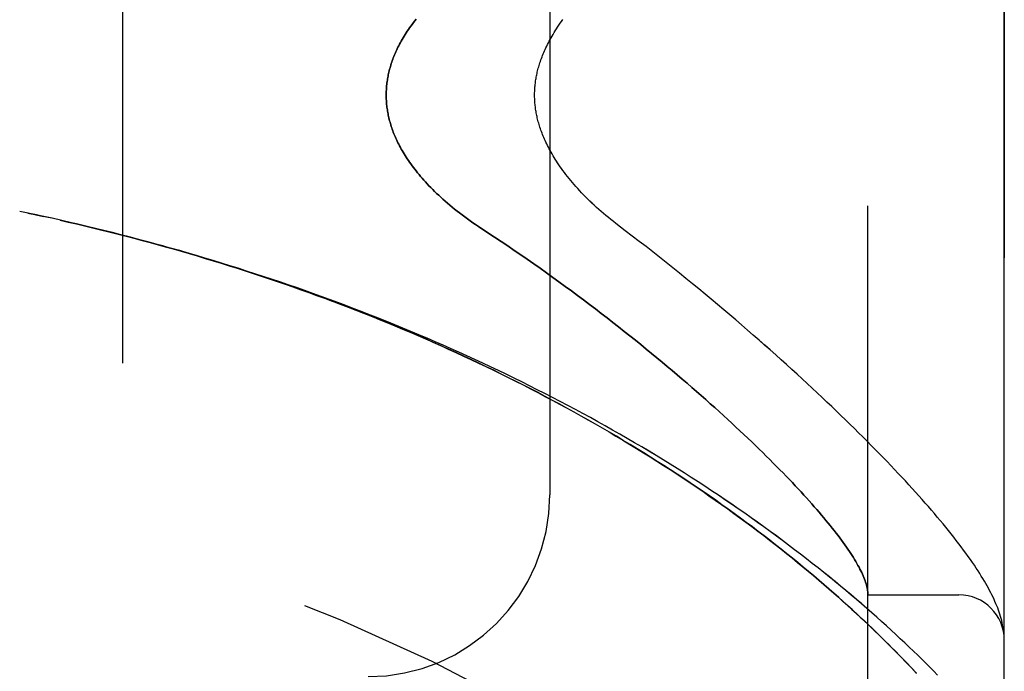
# Model space of a CAD drawing. Header units: inches. Extents: x 0 to 212, y 0 to 138.
# Tile 254 of 256: x 110.905 to 112.259, y 75.122 to 76.018. Entities that reach past the tile are written whole.
import ezdxf

# ---------------------------------------------------------------- set-up
doc = ezdxf.new("R2010")
doc.units = ezdxf.units.IN
doc.header["$LTSCALE"] = 11.6875
doc.header["$MEASUREMENT"] = 0
doc.linetypes.add('HIDDEN', pattern=[0.2, 0.1, -0.1])
doc.layers.add('LEFTHAND_DOOR_ASSEMBLY', color=7, linetype='CONTINUOUS')
doc.layers.add('RIGHTHAND_DOOR_ASSEMBLY', color=7, linetype='CONTINUOUS')

msp = doc.modelspace()

# ---------------------------------------------------------------- linework, layer by layer
at = {"layer": 'LEFTHAND_DOOR_ASSEMBLY', "color": 8, "linetype": 'HIDDEN'}
for p, q in [((112.0713, 74.5934), (112.0713, 77.2359)), ((112.2588, 74.9697), (112.2588, 76.8597)), ((111.0463, 76.7147), (111.0463, 75.1147)), ((111.6338, 76.4647), (111.6338, 75.3647)), ((110.9163, 75.7522), (110.9048, 75.7546)), ((110.9279, 75.7498), (110.9159, 75.7523)), ((112.0713, 75.2272), (112.1963, 75.2272)), ((112.258, 75.177), (112.2578, 75.1781)), ((112.2581, 75.1763), (112.258, 75.177)), ((112.2581, 75.1756), (112.2581, 75.1763)), ((112.2583, 75.1739), (112.2583, 75.1746)), ((112.2584, 75.1732), (112.2583, 75.1739)), ((112.2585, 75.1725), (112.2584, 75.1732)), ((112.2585, 75.1719), (112.2585, 75.1725)), ((112.2586, 75.1712), (112.2585, 75.1719)), ((112.1163, 75.1421), (112.1083, 75.1503)), ((112.1239, 75.1343), (112.1163, 75.1421)), ((112.1312, 75.1266), (112.1239, 75.1343)), ((112.1381, 75.1192), (112.1312, 75.1266))]:
    msp.add_line(p, q, dxfattribs=at)
for points in [[(111.45, 76.0192), (111.448, 76.0167), (111.4462, 76.0143), (111.4444, 76.0119), (111.4427, 76.0095), (111.441, 76.0071), (111.4394, 76.0048), (111.4378, 76.0025), (111.4363, 76.0002), (111.4349, 75.9979), (111.4335, 75.9956), (111.4321, 75.9934), (111.4308, 75.9911), (111.4296, 75.9889), (111.4284, 75.9867), (111.4272, 75.9846), (111.4261, 75.9824), (111.425, 75.9803), (111.424, 75.9782), (111.423, 75.9761), (111.422, 75.974), (111.4211, 75.9719), (111.4203, 75.9699), (111.4194, 75.9678), (111.4186, 75.9658), (111.4179, 75.9638), (111.4172, 75.9618), (111.4165, 75.9598), (111.4158, 75.9578), (111.4152, 75.9559), (111.4146, 75.9539), (111.4141, 75.952), (111.4135, 75.9501), (111.413, 75.9481), (111.4126, 75.9462), (111.4121, 75.9443), (111.4117, 75.9424), (111.4113, 75.9405), (111.411, 75.9387), (111.4107, 75.9368), (111.4104, 75.9349), (111.4101, 75.9331), (111.4098, 75.9312), (111.4096, 75.9294), (111.4094, 75.9275), (111.4093, 75.9257), (111.4091, 75.9238), (111.409, 75.922), (111.4089, 75.9202), (111.4089, 75.9183), (111.4088, 75.9165), (111.4088, 75.9147), (111.4088, 75.9128), (111.4089, 75.911), (111.4089, 75.9092), (111.409, 75.9073), (111.4091, 75.9055), (111.4093, 75.9037), (111.4094, 75.9018), (111.4096, 75.9), (111.4098, 75.8981), (111.4101, 75.8963), (111.4104, 75.8944), (111.4107, 75.8926), (111.411, 75.8907), (111.4113, 75.8888), (111.4117, 75.8869), (111.4121, 75.885), (111.4126, 75.8831), (111.413, 75.8812), (111.4135, 75.8793), (111.4141, 75.8774), (111.4146, 75.8754), (111.4152, 75.8735), (111.4158, 75.8715), (111.4165, 75.8695), (111.4172, 75.8675), (111.4179, 75.8656), (111.4186, 75.8635), (111.4194, 75.8615), (111.4203, 75.8595), (111.4211, 75.8574), (111.422, 75.8554), (111.423, 75.8533), (111.424, 75.8512), (111.425, 75.8491), (111.4261, 75.8469), (111.4272, 75.8448), (111.4284, 75.8426), (111.4296, 75.8404), (111.4308, 75.8382), (111.4321, 75.836), (111.4335, 75.8337), (111.4349, 75.8315), (111.4363, 75.8292), (111.4378, 75.8269), (111.4394, 75.8246), (111.441, 75.8222), (111.4427, 75.8199), (111.4444, 75.8175), (111.4462, 75.8151), (111.448, 75.8126), (111.45, 75.8102), (111.4519, 75.8077), (111.454, 75.8052), (111.4561, 75.8027), (111.4583, 75.8002), (111.4605, 75.7976), (111.4628, 75.7951), (111.4652, 75.7925), (111.4676, 75.7899), (111.4702, 75.7873), (111.4728, 75.7847), (111.4754, 75.782), (111.4782, 75.7794), (111.481, 75.7767), (111.4839, 75.774), (111.4869, 75.7713), (111.4899, 75.7686), (111.493, 75.7659), (111.4962, 75.7632), (111.4995, 75.7605), (111.5028, 75.7578), (111.5062, 75.7551), (111.5096, 75.7524), (111.5132, 75.7497), (111.5168, 75.747), (111.5204, 75.7443), (111.5241, 75.7417), (111.5279, 75.739), (111.5317, 75.7364), (111.5356, 75.7338), (111.5486, 75.7253)], [(111.7376, 75.728), (111.7246, 75.7379), (111.7212, 75.7406), (111.7177, 75.7433), (111.7143, 75.746), (111.711, 75.7488), (111.7077, 75.7516), (111.7044, 75.7545), (111.7012, 75.7573), (111.698, 75.7601), (111.6949, 75.763), (111.6919, 75.7659), (111.6889, 75.7687), (111.6859, 75.7716), (111.6831, 75.7745), (111.6803, 75.7774), (111.6775, 75.7802), (111.6749, 75.7831), (111.6723, 75.7859), (111.6697, 75.7887), (111.6673, 75.7916), (111.6649, 75.7944), (111.6625, 75.7972), (111.6603, 75.7999), (111.6581, 75.8027), (111.656, 75.8054), (111.6539, 75.8081), (111.6519, 75.8108), (111.65, 75.8135), (111.6481, 75.8161), (111.6463, 75.8187), (111.6446, 75.8213), (111.6429, 75.8238), (111.6413, 75.8263), (111.6398, 75.8288), (111.6383, 75.8312), (111.6369, 75.8336), (111.6356, 75.836), (111.6342, 75.8384), (111.633, 75.8407), (111.6318, 75.843), (111.6306, 75.8452), (111.6295, 75.8475), (111.6285, 75.8497), (111.6275, 75.8519), (111.6265, 75.854), (111.6256, 75.8562), (111.6247, 75.8583), (111.6239, 75.8603), (111.6231, 75.8624), (111.6223, 75.8644), (111.6216, 75.8664), (111.6209, 75.8683), (111.6202, 75.8703), (111.6196, 75.8722), (111.6191, 75.8741), (111.6185, 75.8759), (111.618, 75.8778), (111.6175, 75.8796), (111.617, 75.8814), (111.6166, 75.8832), (111.6162, 75.885), (111.6158, 75.8867), (111.6155, 75.8884), (111.6152, 75.8902), (111.6149, 75.8919), (111.6146, 75.8935), (111.6143, 75.8952), (111.6141, 75.8969), (111.6139, 75.8985), (111.6137, 75.9002), (111.6135, 75.9018), (111.6134, 75.9034), (111.6133, 75.9051), (111.6131, 75.9067), (111.6131, 75.9083), (111.613, 75.9099), (111.6129, 75.9115), (111.6129, 75.9131), (111.6129, 75.9147), (111.6129, 75.9163), (111.6129, 75.9179), (111.613, 75.9195), (111.6131, 75.9211), (111.6131, 75.9227), (111.6133, 75.9243), (111.6134, 75.9259), (111.6135, 75.9275), (111.6137, 75.9292), (111.6139, 75.9308), (111.6141, 75.9325), (111.6143, 75.9341), (111.6146, 75.9358), (111.6149, 75.9375), (111.6152, 75.9392), (111.6155, 75.9409), (111.6158, 75.9426), (111.6162, 75.9444), (111.6166, 75.9461), (111.617, 75.9479), (111.6175, 75.9497), (111.618, 75.9516), (111.6185, 75.9534), (111.6191, 75.9553), (111.6196, 75.9572), (111.6202, 75.9591), (111.6209, 75.961), (111.6216, 75.963), (111.6223, 75.965), (111.6231, 75.967), (111.6238, 75.969), (111.6247, 75.9711), (111.6256, 75.9732), (111.6265, 75.9753), (111.6275, 75.9775), (111.6285, 75.9796), (111.6295, 75.9819), (111.6306, 75.9841), (111.6318, 75.9864), (111.633, 75.9887), (111.6342, 75.991), (111.6356, 75.9933), (111.6369, 75.9957), (111.6383, 75.9981), (111.6398, 76.0006), (111.6413, 76.003), (111.6429, 76.0055), (111.6446, 76.0081), (111.6463, 76.0107), (111.6481, 76.0133), (111.65, 76.0159), (111.6519, 76.0185)], [(110.9493, 75.7451), (110.9382, 75.7475), (110.9271, 75.7499)], [(110.9511, 75.7447), (110.9395, 75.7472), (110.9279, 75.7498)], [(112.1671, 75.1168), (112.1619, 75.1221), (112.1565, 75.1275), (112.151, 75.133), (112.1454, 75.1385), (112.1397, 75.1441), (112.1339, 75.1497), (112.128, 75.1554), (112.122, 75.1611), (112.1158, 75.1669), (112.1095, 75.1728), (112.1032, 75.1786), (112.0967, 75.1845), (112.0901, 75.1905), (112.0834, 75.1965), (112.0766, 75.2025), (112.0697, 75.2086), (112.0626, 75.2147), (112.0555, 75.2208), (112.0483, 75.227), (112.0409, 75.2331), (112.0335, 75.2393), (112.0259, 75.2455), (112.0183, 75.2518), (112.0106, 75.258), (112.0027, 75.2643), (111.9948, 75.2705), (111.9868, 75.2768), (111.9787, 75.2831), (111.9705, 75.2893), (111.9622, 75.2956), (111.9538, 75.3019), (111.9454, 75.3082), (111.9368, 75.3144), (111.9282, 75.3207), (111.9195, 75.327), (111.9107, 75.3332), (111.9018, 75.3394), (111.8929, 75.3457), (111.8838, 75.3519), (111.8747, 75.3581), (111.8656, 75.3643), (111.8563, 75.3704), (111.847, 75.3766), (111.8376, 75.3827), (111.8282, 75.3888), (111.8186, 75.3948), (111.8091, 75.4009), (111.7994, 75.4069), (111.7897, 75.4129), (111.7799, 75.4188), (111.7701, 75.4248), (111.7602, 75.4306), (111.7503, 75.4365), (111.7403, 75.4423), (111.7303, 75.4481), (111.7202, 75.4539), (111.71, 75.4596), (111.6998, 75.4653), (111.6896, 75.471), (111.6793, 75.4766), (111.6689, 75.4822), (111.6585, 75.4877), (111.6481, 75.4932), (111.6376, 75.4987), (111.6271, 75.5041), (111.6165, 75.5094), (111.6059, 75.5148), (111.5953, 75.5201), (111.5846, 75.5253), (111.5739, 75.5305), (111.5632, 75.5357), (111.5524, 75.5408), (111.5416, 75.5459), (111.5307, 75.5509), (111.5198, 75.5559), (111.5089, 75.5608), (111.498, 75.5657), (111.487, 75.5705), (111.476, 75.5753), (111.465, 75.5801), (111.4539, 75.5848), (111.4428, 75.5895), (111.4317, 75.5941), (111.4206, 75.5986), (111.4094, 75.6032), (111.3983, 75.6076), (111.387, 75.612), (111.3758, 75.6164), (111.3646, 75.6208), (111.3533, 75.625), (111.342, 75.6293), (111.3307, 75.6334), (111.3194, 75.6376), (111.3081, 75.6417), (111.2967, 75.6457), (111.2853, 75.6497), (111.274, 75.6537), (111.2626, 75.6575), (111.2511, 75.6614), (111.2397, 75.6652), (111.2283, 75.6689), (111.2168, 75.6726), (111.2053, 75.6763), (111.1939, 75.6799), (111.1824, 75.6835), (111.1709, 75.687), (111.1594, 75.6905), (111.1478, 75.6939), (111.1363, 75.6972), (111.1248, 75.7006), (111.1132, 75.7038), (111.1017, 75.7071), (111.0901, 75.7102), (111.0786, 75.7134), (111.067, 75.7164), (111.0554, 75.7195), (111.0438, 75.7225), (111.0322, 75.7254), (111.0207, 75.7283), (111.0091, 75.7311), (110.9975, 75.7339), (110.9859, 75.7367), (110.9743, 75.7394), (110.9627, 75.7421), (110.9493, 75.7451)], [(112.1083, 75.1503), (112.1041, 75.1545), (112.0998, 75.1588), (112.0954, 75.1632), (112.0908, 75.1677), (112.0862, 75.1722), (112.0814, 75.1769), (112.0765, 75.1816), (112.0714, 75.1864), (112.0662, 75.1914), (112.0608, 75.1964), (112.0553, 75.2016), (112.0495, 75.2069), (112.0436, 75.2123), (112.0374, 75.2178), (112.0311, 75.2235), (112.0246, 75.2293), (112.0179, 75.2351), (112.0111, 75.2411), (112.0041, 75.2471), (111.9969, 75.2532), (111.9897, 75.2592), (111.9823, 75.2654), (111.9749, 75.2715), (111.9674, 75.2776), (111.9598, 75.2837), (111.9521, 75.2899), (111.9443, 75.296), (111.9364, 75.3022), (111.9284, 75.3083), (111.9204, 75.3144), (111.9123, 75.3206), (111.904, 75.3267), (111.8958, 75.3328), (111.8874, 75.3389), (111.879, 75.345), (111.8704, 75.3511), (111.8619, 75.3572), (111.8532, 75.3632), (111.8445, 75.3692), (111.8357, 75.3752), (111.8268, 75.3812), (111.8179, 75.3872), (111.8089, 75.3931), (111.7998, 75.399), (111.7907, 75.4049), (111.7816, 75.4108), (111.7723, 75.4166), (111.763, 75.4224), (111.7537, 75.4282), (111.7443, 75.4339), (111.7348, 75.4396), (111.7253, 75.4453), (111.7157, 75.4509), (111.7061, 75.4565), (111.6965, 75.4621), (111.6868, 75.4676), (111.677, 75.4731), (111.6672, 75.4786), (111.6574, 75.484), (111.6475, 75.4894), (111.6375, 75.4947), (111.6276, 75.5), (111.6176, 75.5053), (111.6075, 75.5105), (111.5974, 75.5157), (111.5873, 75.5208), (111.5771, 75.5259), (111.5669, 75.5309), (111.5567, 75.536), (111.5464, 75.5409), (111.5361, 75.5458), (111.5258, 75.5507), (111.5154, 75.5556), (111.505, 75.5604), (111.4946, 75.5651), (111.4841, 75.5698), (111.4736, 75.5745), (111.4631, 75.5791), (111.4526, 75.5837), (111.442, 75.5882), (111.4314, 75.5927), (111.4208, 75.5971), (111.4101, 75.6015), (111.3995, 75.6058), (111.3888, 75.6101), (111.3781, 75.6144), (111.3673, 75.6186), (111.3566, 75.6228), (111.3458, 75.6269), (111.335, 75.6309), (111.3242, 75.635), (111.3134, 75.639), (111.3025, 75.6429), (111.2917, 75.6468), (111.2808, 75.6506), (111.2699, 75.6544), (111.259, 75.6582), (111.2481, 75.6619), (111.2371, 75.6656), (111.2262, 75.6692), (111.2152, 75.6727), (111.2042, 75.6763), (111.1932, 75.6797), (111.1822, 75.6832), (111.1712, 75.6866), (111.1602, 75.6899), (111.1491, 75.6932), (111.1381, 75.6965), (111.1271, 75.6997), (111.116, 75.7029), (111.1049, 75.706), (111.0938, 75.7091), (111.0828, 75.7121), (111.0717, 75.7151), (111.0606, 75.718), (111.0495, 75.7209), (111.0384, 75.7238), (111.0272, 75.7266), (111.0161, 75.7294), (111.005, 75.7321), (110.9939, 75.7348), (110.9827, 75.7374), (110.9716, 75.74), (110.9605, 75.7425)], [(111.5486, 75.7253), (111.5578, 75.7192), (111.5668, 75.7132), (111.5759, 75.7071), (111.5849, 75.701), (111.5938, 75.6949), (111.6027, 75.6887), (111.6116, 75.6825), (111.6204, 75.6764), (111.6291, 75.6701), (111.6378, 75.6639), (111.6464, 75.6577), (111.6549, 75.6515), (111.6634, 75.6452), (111.6718, 75.639), (111.6801, 75.6328), (111.6884, 75.6266), (111.6965, 75.6204), (111.7046, 75.6142), (111.7127, 75.608), (111.7206, 75.6018), (111.7284, 75.5957), (111.7362, 75.5895), (111.7439, 75.5834), (111.7515, 75.5773), (111.759, 75.5713), (111.7664, 75.5652), (111.7737, 75.5592), (111.781, 75.5533), (111.7881, 75.5473), (111.7952, 75.5414), (111.8022, 75.5356), (111.809, 75.5297), (111.8158, 75.524), (111.8225, 75.5182), (111.8291, 75.5125), (111.8356, 75.5069), (111.842, 75.5012), (111.8483, 75.4957), (111.8545, 75.4901), (111.8606, 75.4847), (111.8666, 75.4792), (111.8725, 75.4738), (111.8784, 75.4685), (111.8841, 75.4632), (111.8897, 75.458), (111.8953, 75.4528), (111.9007, 75.4477), (111.9061, 75.4426), (111.9114, 75.4376), (111.9165, 75.4326), (111.9216, 75.4277), (111.9266, 75.4228), (111.9315, 75.418), (111.9363, 75.4132), (111.941, 75.4085), (111.9456, 75.4039), (111.9502, 75.3993), (111.9546, 75.3948), (111.9589, 75.3903), (111.9632, 75.3858), (111.9674, 75.3815), (111.9714, 75.3771), (111.9754, 75.3729), (111.9793, 75.3687), (111.9831, 75.3645), (111.9869, 75.3604), (111.9905, 75.3564), (111.9941, 75.3524), (111.9975, 75.3484), (112.0009, 75.3446), (112.0042, 75.3407), (112.0074, 75.337), (112.0106, 75.3333), (112.0136, 75.3296), (112.0166, 75.326), (112.0195, 75.3224), (112.0223, 75.3189), (112.025, 75.3155), (112.0276, 75.3121), (112.0302, 75.3088), (112.0326, 75.3055), (112.035, 75.3023), (112.0373, 75.2991), (112.0396, 75.296), (112.0417, 75.2929), (112.0438, 75.2899), (112.0458, 75.287), (112.0477, 75.284), (112.0496, 75.2812), (112.0513, 75.2784), (112.053, 75.2756), (112.0546, 75.2729), (112.0562, 75.2703), (112.0576, 75.2677), (112.059, 75.2651), (112.0603, 75.2627), (112.0616, 75.2602), (112.0627, 75.2578), (112.0638, 75.2555), (112.0648, 75.2532), (112.0658, 75.2509), (112.0666, 75.2487), (112.0674, 75.2466), (112.0681, 75.2445), (112.0688, 75.2425), (112.0693, 75.2405), (112.0698, 75.2385), (112.0703, 75.2366), (112.0706, 75.2348), (112.0709, 75.233), (112.0711, 75.2312)], [(112.2578, 75.1781), (112.2574, 75.1807), (112.257, 75.1834), (112.2565, 75.1861), (112.2559, 75.1889), (112.2552, 75.1917), (112.2544, 75.1946), (112.2536, 75.1975), (112.2527, 75.2004), (112.2518, 75.2033), (112.2507, 75.2062), (112.2497, 75.2091), (112.2485, 75.212), (112.2473, 75.215), (112.246, 75.218), (112.2447, 75.221), (112.2433, 75.224), (112.2418, 75.227), (112.2402, 75.2301), (112.2386, 75.2332), (112.2369, 75.2364), (112.2352, 75.2396), (112.2333, 75.2429), (112.2314, 75.2462), (112.2294, 75.2496), (112.2272, 75.2531), (112.225, 75.2566), (112.2227, 75.2603), (112.2202, 75.264), (112.2177, 75.2679), (112.215, 75.2718), (112.2121, 75.2759), (112.2092, 75.2801), (112.2061, 75.2843), (112.2029, 75.2887), (112.1997, 75.2931), (112.1963, 75.2975), (112.1928, 75.302), (112.1893, 75.3065), (112.1857, 75.311), (112.1821, 75.3156), (112.1784, 75.3202), (112.1746, 75.3248), (112.1707, 75.3295), (112.1667, 75.3342), (112.1627, 75.3389), (112.1586, 75.3437), (112.1544, 75.3486), (112.1501, 75.3534), (112.1458, 75.3584), (112.1413, 75.3634), (112.1368, 75.3684), (112.1322, 75.3735), (112.1275, 75.3786), (112.1227, 75.3838), (112.1179, 75.389), (112.1129, 75.3943), (112.1079, 75.3996), (112.1028, 75.405), (112.0976, 75.4105), (112.0922, 75.416), (112.0869, 75.4215), (112.0814, 75.4271), (112.0758, 75.4328), (112.0701, 75.4385), (112.0644, 75.4443), (112.0585, 75.4501), (112.0526, 75.456), (112.0465, 75.4619), (112.0404, 75.4679), (112.0342, 75.4739), (112.0279, 75.48), (112.0215, 75.4862), (112.0149, 75.4924), (112.0083, 75.4986), (112.0016, 75.5049), (111.9948, 75.5113), (111.9879, 75.5177), (111.9809, 75.5242), (111.9738, 75.5307), (111.9667, 75.5372), (111.9594, 75.5439), (111.952, 75.5505), (111.9445, 75.5572), (111.9369, 75.564), (111.9293, 75.5708), (111.9215, 75.5776), (111.9136, 75.5845), (111.9057, 75.5914), (111.8976, 75.5984), (111.8895, 75.6053), (111.8812, 75.6124), (111.8729, 75.6194), (111.8645, 75.6265), (111.8559, 75.6337), (111.8473, 75.6408), (111.8386, 75.648), (111.8299, 75.6552), (111.821, 75.6624), (111.812, 75.6697), (111.803, 75.6769), (111.7939, 75.6842), (111.7847, 75.6915), (111.7754, 75.6988), (111.7661, 75.7061), (111.7567, 75.7134), (111.7472, 75.7207), (111.7376, 75.728)], [(112.0711, 75.2312), (112.0711, 75.2307), (112.0712, 75.2303), (112.0712, 75.2298), (112.0713, 75.2294), (112.0713, 75.2291), (112.0713, 75.2287), (112.0713, 75.2284), (112.0713, 75.2282)], [(112.2583, 75.1746), (112.2582, 75.1749), (112.2581, 75.1756)], [(112.2588, 75.1657), (112.2588, 75.1661), (112.2588, 75.1665), (112.2588, 75.1668), (112.2588, 75.1672), (112.2588, 75.1676), (112.2588, 75.168), (112.2587, 75.1683), (112.2587, 75.1687), (112.2587, 75.1691), (112.2587, 75.1694), (112.2587, 75.1698), (112.2587, 75.1701), (112.2586, 75.1705), (112.2586, 75.1712)]]:
    msp.add_lwpolyline(points, dxfattribs=at)
for centre, radius, start, end in [((110.2588, 72.6396), 2.7751, 43.8884, 90), ((111.3838, 75.3647), 0.25, 270, 360), ((112.1963, 75.1647), 0.0625, 0, 90)]:
    msp.add_arc(centre, radius, start, end, dxfattribs=at)
at = {"layer": 'RIGHTHAND_DOOR_ASSEMBLY', "color": 8, "linetype": 'HIDDEN'}
for p, q in [((112.0713, 77.2359), (112.0713, 74.5934)), ((112.2588, 76.8597), (112.2588, 74.9697)), ((111.0463, 76.7147), (111.0463, 75.1147)), ((111.6338, 76.4647), (111.6338, 75.3647)), ((110.9163, 75.7522), (110.9048, 75.7546)), ((110.9159, 75.7523), (110.9279, 75.7498)), ((110.9271, 75.7499), (110.9382, 75.7475)), ((110.9395, 75.7472), (110.9279, 75.7498)), ((110.9511, 75.7447), (110.9382, 75.7475)), ((112.0713, 75.2272), (112.1963, 75.2272)), ((112.258, 75.177), (112.2578, 75.1781)), ((112.2581, 75.1763), (112.258, 75.177)), ((112.2581, 75.1756), (112.2581, 75.1763)), ((112.2583, 75.1739), (112.2583, 75.1746)), ((112.2584, 75.1732), (112.2583, 75.1739)), ((112.2585, 75.1726), (112.2584, 75.1732)), ((112.2585, 75.1719), (112.2585, 75.1726)), ((112.2586, 75.1712), (112.2585, 75.1719)), ((112.2586, 75.1705), (112.2586, 75.1712)), ((112.1081, 75.1505), (112.1161, 75.1423)), ((112.1161, 75.1423), (112.1237, 75.1344)), ((112.1237, 75.1344), (112.131, 75.1268)), ((112.131, 75.1268), (112.138, 75.1194))]:
    msp.add_line(p, q, dxfattribs=at)
for points in [[(111.5486, 75.7253), (111.5356, 75.7338), (111.5317, 75.7364), (111.5279, 75.739), (111.5241, 75.7417), (111.5204, 75.7443), (111.5168, 75.747), (111.5132, 75.7497), (111.5096, 75.7524), (111.5062, 75.7551), (111.5028, 75.7578), (111.4995, 75.7605), (111.4962, 75.7632), (111.493, 75.7659), (111.4899, 75.7686), (111.4869, 75.7713), (111.4839, 75.774), (111.481, 75.7767), (111.4782, 75.7794), (111.4754, 75.782), (111.4728, 75.7847), (111.4702, 75.7873), (111.4676, 75.7899), (111.4652, 75.7925), (111.4628, 75.7951), (111.4605, 75.7976), (111.4583, 75.8002), (111.4561, 75.8027), (111.454, 75.8052), (111.4519, 75.8077), (111.45, 75.8102), (111.448, 75.8126), (111.4462, 75.8151), (111.4444, 75.8175), (111.4427, 75.8199), (111.441, 75.8222), (111.4394, 75.8246), (111.4378, 75.8269), (111.4363, 75.8292), (111.4349, 75.8315), (111.4335, 75.8337), (111.4321, 75.836), (111.4308, 75.8382), (111.4296, 75.8404), (111.4284, 75.8426), (111.4272, 75.8448), (111.4261, 75.8469), (111.425, 75.8491), (111.424, 75.8512), (111.423, 75.8533), (111.422, 75.8554), (111.4211, 75.8574), (111.4203, 75.8595), (111.4194, 75.8615), (111.4186, 75.8635), (111.4179, 75.8656), (111.4172, 75.8675), (111.4165, 75.8695), (111.4158, 75.8715), (111.4152, 75.8735), (111.4146, 75.8754), (111.4141, 75.8774), (111.4135, 75.8793), (111.413, 75.8812), (111.4126, 75.8831), (111.4121, 75.885), (111.4117, 75.8869), (111.4113, 75.8888), (111.411, 75.8907), (111.4107, 75.8926), (111.4104, 75.8944), (111.4101, 75.8963), (111.4098, 75.8981), (111.4096, 75.9), (111.4094, 75.9018), (111.4093, 75.9037), (111.4091, 75.9055), (111.409, 75.9073), (111.4089, 75.9092), (111.4089, 75.911), (111.4088, 75.9128), (111.4088, 75.9147), (111.4088, 75.9165), (111.4089, 75.9183), (111.4089, 75.9202), (111.409, 75.922), (111.4091, 75.9238), (111.4093, 75.9257), (111.4094, 75.9275), (111.4096, 75.9294), (111.4098, 75.9312), (111.4101, 75.9331), (111.4104, 75.9349), (111.4107, 75.9368), (111.411, 75.9387), (111.4113, 75.9405), (111.4117, 75.9424), (111.4121, 75.9443), (111.4126, 75.9462), (111.413, 75.9481), (111.4135, 75.9501), (111.4141, 75.952), (111.4146, 75.9539), (111.4152, 75.9559), (111.4158, 75.9578), (111.4165, 75.9598), (111.4172, 75.9618), (111.4179, 75.9638), (111.4186, 75.9658), (111.4194, 75.9678), (111.4203, 75.9699), (111.4211, 75.9719), (111.422, 75.974), (111.423, 75.9761), (111.424, 75.9782), (111.425, 75.9803), (111.4261, 75.9824), (111.4272, 75.9846), (111.4284, 75.9867), (111.4296, 75.9889), (111.4308, 75.9911), (111.4321, 75.9934), (111.4335, 75.9956), (111.4349, 75.9979), (111.4363, 76.0002), (111.4378, 76.0025), (111.4394, 76.0048), (111.441, 76.0071), (111.4427, 76.0095), (111.4444, 76.0119), (111.4462, 76.0143), (111.448, 76.0167), (111.45, 76.0192)], [(111.7376, 75.728), (111.7246, 75.7379), (111.7212, 75.7406), (111.7177, 75.7433), (111.7143, 75.7461), (111.711, 75.7488), (111.7076, 75.7516), (111.7044, 75.7545), (111.7012, 75.7573), (111.698, 75.7601), (111.6949, 75.763), (111.6918, 75.7659), (111.6889, 75.7687), (111.6859, 75.7716), (111.6831, 75.7745), (111.6803, 75.7774), (111.6775, 75.7802), (111.6749, 75.7831), (111.6723, 75.7859), (111.6697, 75.7887), (111.6673, 75.7916), (111.6649, 75.7944), (111.6625, 75.7972), (111.6603, 75.7999), (111.6581, 75.8027), (111.656, 75.8054), (111.6539, 75.8081), (111.6519, 75.8108), (111.65, 75.8135), (111.6481, 75.8161), (111.6463, 75.8187), (111.6446, 75.8213), (111.6429, 75.8238), (111.6413, 75.8263), (111.6398, 75.8288), (111.6383, 75.8312), (111.6369, 75.8336), (111.6356, 75.836), (111.6342, 75.8384), (111.633, 75.8407), (111.6318, 75.843), (111.6306, 75.8453), (111.6295, 75.8475), (111.6285, 75.8497), (111.6275, 75.8519), (111.6265, 75.854), (111.6256, 75.8562), (111.6247, 75.8583), (111.6238, 75.8603), (111.6231, 75.8624), (111.6223, 75.8644), (111.6216, 75.8664), (111.6209, 75.8683), (111.6202, 75.8703), (111.6196, 75.8722), (111.6191, 75.8741), (111.6185, 75.8759), (111.618, 75.8778), (111.6175, 75.8796), (111.617, 75.8814), (111.6166, 75.8832), (111.6162, 75.885), (111.6158, 75.8867), (111.6155, 75.8884), (111.6152, 75.8902), (111.6149, 75.8919), (111.6146, 75.8936), (111.6143, 75.8952), (111.6141, 75.8969), (111.6139, 75.8985), (111.6137, 75.9002), (111.6135, 75.9018), (111.6134, 75.9034), (111.6133, 75.9051), (111.6131, 75.9067), (111.6131, 75.9083), (111.613, 75.9099), (111.6129, 75.9115), (111.6129, 75.9131), (111.6129, 75.9147), (111.6129, 75.9163), (111.6129, 75.9179), (111.613, 75.9195), (111.6131, 75.9211), (111.6131, 75.9227), (111.6133, 75.9243), (111.6134, 75.9259), (111.6135, 75.9275), (111.6137, 75.9292), (111.6139, 75.9308), (111.6141, 75.9325), (111.6143, 75.9341), (111.6146, 75.9358), (111.6149, 75.9375), (111.6152, 75.9392), (111.6155, 75.9409), (111.6158, 75.9426), (111.6162, 75.9444), (111.6166, 75.9462), (111.617, 75.9479), (111.6175, 75.9497), (111.618, 75.9516), (111.6185, 75.9534), (111.6191, 75.9553), (111.6196, 75.9572), (111.6202, 75.9591), (111.6209, 75.961), (111.6216, 75.963), (111.6223, 75.965), (111.6231, 75.967), (111.6239, 75.969), (111.6247, 75.9711), (111.6256, 75.9732), (111.6265, 75.9753), (111.6275, 75.9775), (111.6285, 75.9796), (111.6295, 75.9819), (111.6306, 75.9841), (111.6318, 75.9864), (111.633, 75.9887), (111.6342, 75.991), (111.6356, 75.9933), (111.6369, 75.9957), (111.6383, 75.9981), (111.6398, 76.0006), (111.6413, 76.003), (111.6429, 76.0055), (111.6446, 76.0081), (111.6463, 76.0107), (111.6481, 76.0133), (111.65, 76.0159), (111.6519, 76.0185)], [(112.1671, 75.1168), (112.1619, 75.1221), (112.1565, 75.1275), (112.1511, 75.133), (112.1455, 75.1385), (112.1398, 75.1441), (112.134, 75.1497), (112.128, 75.1554), (112.122, 75.1611), (112.1158, 75.1669), (112.1096, 75.1727), (112.1032, 75.1786), (112.0967, 75.1845), (112.0901, 75.1905), (112.0834, 75.1965), (112.0766, 75.2025), (112.0697, 75.2086), (112.0627, 75.2147), (112.0555, 75.2208), (112.0483, 75.2269), (112.0409, 75.2331), (112.0335, 75.2393), (112.026, 75.2455), (112.0183, 75.2517), (112.0106, 75.258), (112.0028, 75.2642), (111.9948, 75.2705), (111.9868, 75.2768), (111.9787, 75.283), (111.9705, 75.2893), (111.9622, 75.2956), (111.9539, 75.3019), (111.9454, 75.3081), (111.9369, 75.3144), (111.9282, 75.3207), (111.9195, 75.3269), (111.9107, 75.3332), (111.9018, 75.3394), (111.8929, 75.3456), (111.8839, 75.3519), (111.8748, 75.3581), (111.8656, 75.3642), (111.8563, 75.3704), (111.847, 75.3765), (111.8376, 75.3826), (111.8282, 75.3887), (111.8187, 75.3948), (111.8091, 75.4008), (111.7994, 75.4069), (111.7897, 75.4128), (111.78, 75.4188), (111.7702, 75.4247), (111.7603, 75.4306), (111.7503, 75.4365), (111.7403, 75.4423), (111.7303, 75.4481), (111.7202, 75.4539), (111.71, 75.4596), (111.6998, 75.4653), (111.6896, 75.471), (111.6793, 75.4766), (111.6689, 75.4821), (111.6586, 75.4877), (111.6481, 75.4932), (111.6376, 75.4986), (111.6271, 75.504), (111.6166, 75.5094), (111.606, 75.5148), (111.5953, 75.52), (111.5846, 75.5253), (111.5739, 75.5305), (111.5632, 75.5357), (111.5524, 75.5408), (111.5416, 75.5458), (111.5307, 75.5509), (111.5199, 75.5559), (111.5089, 75.5608), (111.498, 75.5657), (111.487, 75.5705), (111.476, 75.5753), (111.465, 75.5801), (111.4539, 75.5848), (111.4429, 75.5894), (111.4317, 75.5941), (111.4206, 75.5986), (111.4095, 75.6031), (111.3983, 75.6076), (111.3871, 75.612), (111.3758, 75.6164), (111.3646, 75.6207), (111.3533, 75.625), (111.3421, 75.6293), (111.3308, 75.6334), (111.3194, 75.6376), (111.3081, 75.6417), (111.2967, 75.6457), (111.2854, 75.6497), (111.274, 75.6536), (111.2626, 75.6575), (111.2512, 75.6614), (111.2397, 75.6652), (111.2283, 75.6689), (111.2168, 75.6726), (111.2054, 75.6763), (111.1939, 75.6799), (111.1824, 75.6835), (111.1709, 75.687), (111.1594, 75.6904), (111.1479, 75.6939), (111.1363, 75.6972), (111.1248, 75.7006), (111.1132, 75.7038), (111.1017, 75.7071), (111.0901, 75.7102), (111.0786, 75.7134), (111.067, 75.7164), (111.0554, 75.7195), (111.0438, 75.7225), (111.0323, 75.7254), (111.0207, 75.7283), (111.0091, 75.7311), (110.9975, 75.7339), (110.9859, 75.7367), (110.9743, 75.7394), (110.9627, 75.7421), (110.9493, 75.7451)], [(110.9604, 75.7426), (110.9716, 75.74), (110.9827, 75.7374), (110.9938, 75.7348), (111.0049, 75.7321), (111.0161, 75.7294), (111.0272, 75.7266), (111.0383, 75.7238), (111.0494, 75.7209), (111.0605, 75.7181), (111.0716, 75.7151), (111.0826, 75.7121), (111.0937, 75.7091), (111.1048, 75.706), (111.1159, 75.7029), (111.1269, 75.6997), (111.138, 75.6965), (111.149, 75.6933), (111.16, 75.69), (111.171, 75.6866), (111.182, 75.6832), (111.193, 75.6798), (111.204, 75.6763), (111.215, 75.6728), (111.226, 75.6692), (111.2369, 75.6656), (111.2478, 75.662), (111.2588, 75.6583), (111.2697, 75.6545), (111.2806, 75.6507), (111.2914, 75.6469), (111.3023, 75.643), (111.3131, 75.6391), (111.324, 75.6351), (111.3348, 75.6311), (111.3455, 75.627), (111.3563, 75.6229), (111.3671, 75.6187), (111.3778, 75.6145), (111.3885, 75.6103), (111.3992, 75.606), (111.4098, 75.6016), (111.4205, 75.5972), (111.4311, 75.5928), (111.4417, 75.5883), (111.4522, 75.5838), (111.4628, 75.5792), (111.4733, 75.5746), (111.4838, 75.57), (111.4942, 75.5653), (111.5046, 75.5605), (111.515, 75.5557), (111.5254, 75.5509), (111.5357, 75.546), (111.546, 75.5411), (111.5563, 75.5361), (111.5665, 75.5311), (111.5767, 75.5261), (111.5869, 75.521), (111.597, 75.5159), (111.6071, 75.5107), (111.6171, 75.5055), (111.6271, 75.5002), (111.6371, 75.4949), (111.647, 75.4896), (111.6569, 75.4842), (111.6668, 75.4788), (111.6766, 75.4734), (111.6863, 75.4679), (111.696, 75.4624), (111.7057, 75.4568), (111.7153, 75.4512), (111.7248, 75.4456), (111.7343, 75.4399), (111.7438, 75.4342), (111.7532, 75.4285), (111.7625, 75.4227), (111.7718, 75.4169), (111.7811, 75.4111), (111.7902, 75.4052), (111.7993, 75.3994), (111.8084, 75.3935), (111.8174, 75.3875), (111.8263, 75.3816), (111.8352, 75.3756), (111.844, 75.3696), (111.8527, 75.3636), (111.8614, 75.3575), (111.8699, 75.3515), (111.8784, 75.3454), (111.8869, 75.3393), (111.8952, 75.3332), (111.9035, 75.3271), (111.9117, 75.321), (111.9199, 75.3148), (111.9279, 75.3087), (111.9359, 75.3026), (111.9438, 75.2964), (111.9516, 75.2903), (111.9593, 75.2841), (111.9669, 75.278), (111.9744, 75.2719), (111.9818, 75.2658), (111.9892, 75.2597), (111.9964, 75.2536), (112.0036, 75.2475), (112.0106, 75.2415), (112.0175, 75.2355), (112.0242, 75.2297), (112.0307, 75.2239), (112.037, 75.2182), (112.0432, 75.2127), (112.0491, 75.2072), (112.0549, 75.2019), (112.0605, 75.1967), (112.0659, 75.1917), (112.0711, 75.1867), (112.0762, 75.1819), (112.0811, 75.1771), (112.0859, 75.1725), (112.0906, 75.1679), (112.0951, 75.1635), (112.0996, 75.1591), (112.1039, 75.1547), (112.1081, 75.1505)], [(112.0711, 75.2312), (112.0709, 75.233), (112.0706, 75.2348), (112.0703, 75.2366), (112.0698, 75.2385), (112.0693, 75.2405), (112.0688, 75.2425), (112.0681, 75.2445), (112.0674, 75.2466), (112.0666, 75.2487), (112.0658, 75.2509), (112.0648, 75.2532), (112.0638, 75.2555), (112.0627, 75.2578), (112.0616, 75.2602), (112.0603, 75.2627), (112.059, 75.2651), (112.0576, 75.2677), (112.0562, 75.2703), (112.0546, 75.2729), (112.053, 75.2756), (112.0513, 75.2784), (112.0496, 75.2812), (112.0477, 75.284), (112.0458, 75.287), (112.0438, 75.2899), (112.0417, 75.2929), (112.0396, 75.296), (112.0373, 75.2991), (112.035, 75.3023), (112.0326, 75.3055), (112.0302, 75.3088), (112.0276, 75.3121), (112.025, 75.3155), (112.0223, 75.3189), (112.0195, 75.3224), (112.0166, 75.326), (112.0136, 75.3296), (112.0106, 75.3333), (112.0074, 75.337), (112.0042, 75.3407), (112.0009, 75.3446), (111.9975, 75.3484), (111.9941, 75.3524), (111.9905, 75.3564), (111.9869, 75.3604), (111.9831, 75.3645), (111.9793, 75.3687), (111.9754, 75.3729), (111.9714, 75.3771), (111.9674, 75.3815), (111.9632, 75.3858), (111.9589, 75.3903), (111.9546, 75.3948), (111.9502, 75.3993), (111.9456, 75.4039), (111.941, 75.4085), (111.9363, 75.4132), (111.9315, 75.418), (111.9266, 75.4228), (111.9216, 75.4277), (111.9165, 75.4326), (111.9114, 75.4376), (111.9061, 75.4426), (111.9007, 75.4477), (111.8953, 75.4528), (111.8897, 75.458), (111.8841, 75.4632), (111.8784, 75.4685), (111.8725, 75.4738), (111.8666, 75.4792), (111.8606, 75.4847), (111.8545, 75.4901), (111.8483, 75.4957), (111.842, 75.5012), (111.8356, 75.5069), (111.8291, 75.5125), (111.8225, 75.5182), (111.8158, 75.524), (111.809, 75.5297), (111.8022, 75.5356), (111.7952, 75.5414), (111.7881, 75.5473), (111.781, 75.5533), (111.7737, 75.5592), (111.7664, 75.5652), (111.759, 75.5713), (111.7515, 75.5773), (111.7439, 75.5834), (111.7362, 75.5895), (111.7284, 75.5957), (111.7206, 75.6018), (111.7127, 75.608), (111.7046, 75.6142), (111.6965, 75.6204), (111.6884, 75.6266), (111.6801, 75.6328), (111.6718, 75.639), (111.6634, 75.6452), (111.6549, 75.6515), (111.6464, 75.6577), (111.6378, 75.6639), (111.6291, 75.6701), (111.6204, 75.6764), (111.6116, 75.6825), (111.6027, 75.6887), (111.5938, 75.6949), (111.5849, 75.701), (111.5759, 75.7071), (111.5668, 75.7132), (111.5578, 75.7192), (111.5486, 75.7253)], [(112.2578, 75.1781), (112.2574, 75.1807), (112.257, 75.1834), (112.2565, 75.1861), (112.2559, 75.1889), (112.2552, 75.1917), (112.2544, 75.1946), (112.2536, 75.1975), (112.2527, 75.2004), (112.2518, 75.2033), (112.2507, 75.2062), (112.2497, 75.2091), (112.2485, 75.212), (112.2473, 75.215), (112.246, 75.218), (112.2447, 75.221), (112.2433, 75.224), (112.2418, 75.227), (112.2402, 75.2301), (112.2386, 75.2332), (112.2369, 75.2364), (112.2352, 75.2396), (112.2333, 75.2429), (112.2314, 75.2462), (112.2294, 75.2496), (112.2272, 75.2531), (112.225, 75.2566), (112.2227, 75.2603), (112.2202, 75.264), (112.2177, 75.2679), (112.215, 75.2718), (112.2121, 75.2759), (112.2092, 75.2801), (112.2061, 75.2843), (112.2029, 75.2887), (112.1996, 75.2931), (112.1963, 75.2975), (112.1928, 75.302), (112.1893, 75.3065), (112.1857, 75.311), (112.1821, 75.3156), (112.1784, 75.3202), (112.1746, 75.3248), (112.1707, 75.3295), (112.1667, 75.3342), (112.1627, 75.3389), (112.1586, 75.3437), (112.1544, 75.3486), (112.1501, 75.3534), (112.1458, 75.3584), (112.1413, 75.3634), (112.1368, 75.3684), (112.1322, 75.3735), (112.1275, 75.3786), (112.1227, 75.3838), (112.1179, 75.389), (112.1129, 75.3943), (112.1079, 75.3996), (112.1028, 75.405), (112.0975, 75.4105), (112.0922, 75.416), (112.0869, 75.4215), (112.0814, 75.4271), (112.0758, 75.4328), (112.0701, 75.4385), (112.0644, 75.4443), (112.0585, 75.4501), (112.0526, 75.456), (112.0465, 75.4619), (112.0404, 75.4679), (112.0342, 75.4739), (112.0279, 75.48), (112.0214, 75.4862), (112.0149, 75.4924), (112.0083, 75.4986), (112.0016, 75.5049), (111.9948, 75.5113), (111.9879, 75.5177), (111.9809, 75.5242), (111.9738, 75.5307), (111.9666, 75.5373), (111.9594, 75.5439), (111.952, 75.5505), (111.9445, 75.5572), (111.9369, 75.564), (111.9292, 75.5708), (111.9215, 75.5776), (111.9136, 75.5845), (111.9057, 75.5914), (111.8976, 75.5984), (111.8895, 75.6054), (111.8812, 75.6124), (111.8729, 75.6194), (111.8645, 75.6265), (111.8559, 75.6337), (111.8473, 75.6408), (111.8386, 75.648), (111.8299, 75.6552), (111.821, 75.6624), (111.812, 75.6697), (111.803, 75.677), (111.7939, 75.6842), (111.7847, 75.6915), (111.7754, 75.6988), (111.7661, 75.7061), (111.7567, 75.7134), (111.7472, 75.7207), (111.7376, 75.728)], [(112.0713, 75.2282), (112.0713, 75.2284), (112.0713, 75.2287), (112.0713, 75.2291), (112.0713, 75.2294), (112.0712, 75.2298), (112.0712, 75.2303), (112.0711, 75.2307), (112.0711, 75.2312)], [(112.2583, 75.1746), (112.2582, 75.1749), (112.2581, 75.1756)], [(112.2588, 75.1657), (112.2588, 75.1661), (112.2588, 75.1665), (112.2588, 75.1668), (112.2588, 75.1672), (112.2588, 75.1676), (112.2588, 75.168), (112.2587, 75.1683), (112.2587, 75.1687), (112.2587, 75.1691), (112.2587, 75.1694), (112.2587, 75.1698), (112.2586, 75.1705)]]:
    msp.add_lwpolyline(points, dxfattribs=at)
for centre, radius, start, end in [((110.2588, 72.6396), 2.7751, 43.8884, 90), ((111.3838, 75.3647), 0.25, 270, 360), ((112.1963, 75.1647), 0.0625, 0, 90)]:
    msp.add_arc(centre, radius, start, end, dxfattribs=at)

doc.saveas('drawing.dxf')
